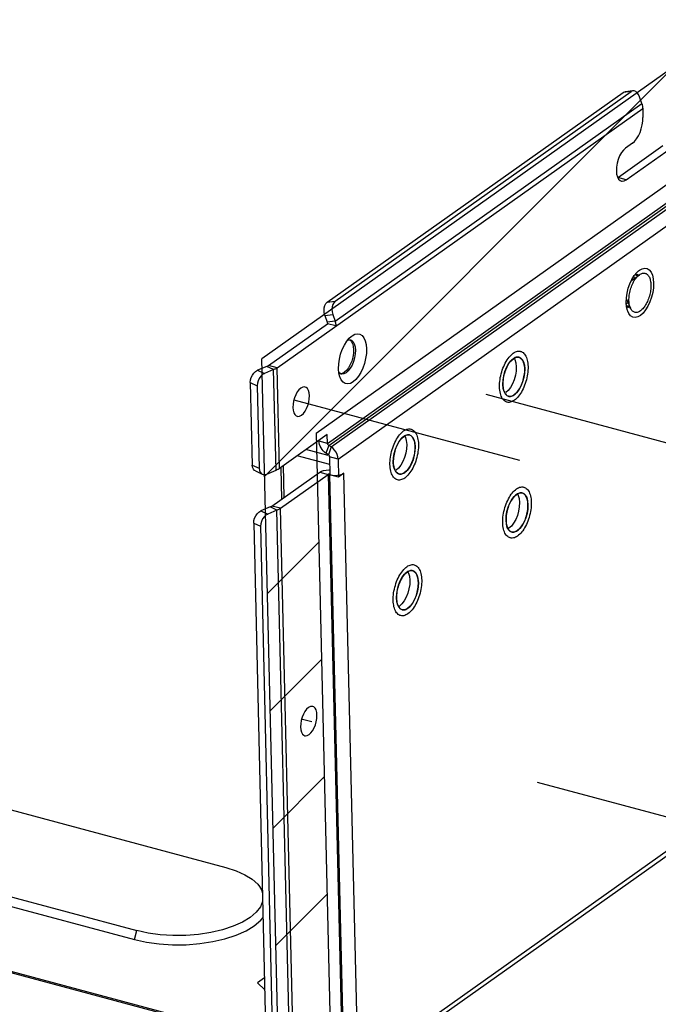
# Model space of a CAD drawing. Header units: millimetres. Extents: x 6 to 414, y 7 to 290.
# Tile 36 of 256: x 142.15 to 148.47, y 91.69 to 101.43. Entities that reach past the tile are written whole.
import ezdxf

# ---------------------------------------------------------------- set-up
doc = ezdxf.new("R2010")
doc.units = ezdxf.units.MM
doc.header["$LTSCALE"] = 23.1
doc.linetypes.add('DASHED', pattern=[0.2, 0.1, -0.1])
doc.layers.get('0').update_dxf_attribs({"linetype": 'CONTINUOUS'})
doc.layers.add('00_COMPONENTS', color=7, linetype='CONTINUOUS')

msp = doc.modelspace()

# ---------------------------------------------------------------- linework, layer by layer
at = {"color": 4, "linetype": 'Continuous'}
for p, q in [((176.649, 120.8386), (144.5498, 98.0722)), ((145.0861, 97.3378), (176.675, 119.7422)), ((144.7228, 90.7697), (144.5498, 98.0722)), ((145.0861, 97.3378), (145.2331, 91.1316))]:
    msp.add_line(p, q, dxfattribs=at)
at = {"color": 2, "linetype": 'Continuous'}
for p, q in [((144.5773, 96.9118), (148.6356, 100.9701)), ((144.6048, 95.7513), (145.1116, 96.2582)), ((144.6323, 94.5909), (145.1391, 95.0978)), ((144.6598, 93.4304), (145.1666, 93.9373)), ((144.6872, 92.27), (145.1941, 92.7769))]:
    msp.add_line(p, q, dxfattribs=at)
at = {"color": 7, "linetype": 'Continuous'}
for p, q in [((148.2048, 98.8482), (148.2852, 98.905)), ((148.2274, 98.8874), (148.2337, 98.8736)), ((148.2337, 98.8736), (148.2347, 98.8693)), ((148.2088, 98.851), (148.2064, 98.8516)), ((148.1569, 98.6578), (148.1548, 98.6584)), ((148.155, 98.6621), (148.196, 98.5728)), ((147.0636, 98.0878), (147.0548, 98.0845)), ((146.9784, 98.0031), (146.9714, 97.9894)), ((147.0191, 98.0591), (147.0105, 98.0499)), ((147.0548, 98.0845), (147.0458, 98.08)), ((146.9122, 97.7173), (146.9083, 97.7312)), ((146.9438, 97.7531), (146.948, 97.7426)), ((145.9707, 97.3157), (145.9618, 97.3112)), ((145.9796, 97.3189), (145.9707, 97.3157)), ((145.8944, 97.2343), (145.8873, 97.2205)), ((145.9351, 97.2903), (145.9264, 97.281)), ((145.8282, 96.9484), (145.8243, 96.9624)), ((145.8597, 96.9842), (145.864, 96.9737)), ((147.0866, 96.7417), (147.0776, 96.7372)), ((147.0954, 96.7449), (147.0866, 96.7417)), ((147.0103, 96.6603), (147.0032, 96.6465)), ((147.0509, 96.7163), (147.0423, 96.7071)), ((146.944, 96.3745), (146.9401, 96.3884)), ((146.9756, 96.4103), (146.9798, 96.3998)), ((145.9669, 95.9475), (145.9582, 95.9382)), ((146.0025, 95.9729), (145.9936, 95.9684)), ((146.0114, 95.9761), (146.0025, 95.9729)), ((145.9262, 95.8914), (145.9191, 95.8777)), ((145.86, 95.6056), (145.8561, 95.6195)), ((145.8915, 95.6414), (145.8958, 95.6309)), ((144.5745, 91.948), (144.5044, 91.8983)), ((144.5044, 91.8983), (144.5773, 91.8307))]:
    msp.add_line(p, q, dxfattribs=at)
at = {"color": 3, "linetype": 'Continuous'}
for p, q in [((148.2642, 98.8932), (148.2657, 98.8912)), ((148.1752, 98.5925), (148.1639, 98.5939)), ((148.1859, 98.5948), (148.1752, 98.5925)), ((145.2204, 97.0259), (144.897, 97.1127)), ((145.2047, 97.1152), (144.9841, 97.1744)), ((144.7709, 96.7033), (144.7635, 97.018)), ((144.7372, 96.9896), (144.7444, 96.6845))]:
    msp.add_line(p, q, dxfattribs=at)
at = {"color": 4, "linetype": 'DASHED'}
for p, q in [((153.4607, 95.9226), (145.3674, 98.0943)), ((144.8667, 97.6683), (153.8936, 95.2461)), ((153.9685, 92.086), (144.9391, 94.5089))]:
    msp.add_line(p, q, dxfattribs=at)
at = {"color": 7, "linetype": 'Continuous'}
for points in [[(148.2151, 98.8108), (148.2209, 98.8231), (148.2271, 98.8349), (148.2336, 98.8461), (148.2404, 98.8568), (148.2474, 98.8667)], [(148.2474, 98.8667), (148.2547, 98.876), (148.2621, 98.8845), (148.2696, 98.8921), (148.2773, 98.899), (148.2852, 98.905)], [(148.2852, 98.905), (148.2928, 98.9099), (148.3005, 98.914), (148.3082, 98.9171), (148.3157, 98.9193), (148.3232, 98.9205), (148.3304, 98.9207), (148.3375, 98.9198), (148.3443, 98.918), (148.3508, 98.9153), (148.357, 98.9115), (148.3629, 98.9068), (148.3684, 98.9012)], [(148.3684, 98.9012), (148.3735, 98.8947), (148.3782, 98.8873), (148.3824, 98.8791)], [(148.3824, 98.8791), (148.3861, 98.8702), (148.3893, 98.8605), (148.3921, 98.8501), (148.3943, 98.839), (148.396, 98.8274), (148.3971, 98.8153), (148.3977, 98.8027)], [(148.1809, 98.649), (148.1808, 98.662), (148.1814, 98.6752), (148.1824, 98.6888), (148.1841, 98.7025), (148.1862, 98.7164), (148.1889, 98.7303), (148.1921, 98.7442), (148.1958, 98.758), (148.1999, 98.7716), (148.2046, 98.785), (148.2096, 98.7981), (148.2151, 98.8108)], [(148.3977, 98.8027), (148.3977, 98.7897), (148.3972, 98.7765), (148.3961, 98.7629), (148.3945, 98.7492), (148.3923, 98.7353), (148.3896, 98.7214), (148.3864, 98.7075), (148.3828, 98.6937), (148.3786, 98.6801), (148.374, 98.6667), (148.3689, 98.6536), (148.3635, 98.6409), (148.3576, 98.6286), (148.3514, 98.6168), (148.3449, 98.6056), (148.3382, 98.5949), (148.3311, 98.585), (148.3239, 98.5757), (148.3165, 98.5672), (148.3089, 98.5596), (148.3012, 98.5528), (148.2935, 98.5468), (148.2858, 98.5418), (148.278, 98.5377), (148.2704, 98.5346), (148.2628, 98.5324), (148.2554, 98.5312), (148.2481, 98.5311), (148.241, 98.5319), (148.2342, 98.5337), (148.2277, 98.5365), (148.2215, 98.5402), (148.2156, 98.5449), (148.2101, 98.5505), (148.205, 98.557), (148.2004, 98.5644), (148.196, 98.5728)], [(148.1701, 98.6291), (148.1582, 98.6187), (148.1549, 98.6169)], [(148.196, 98.5728), (148.1924, 98.5815), (148.1892, 98.5912), (148.1864, 98.6016), (148.1842, 98.6127), (148.1826, 98.6243), (148.1814, 98.6364), (148.1809, 98.649)], [(146.9573, 98.0311), (146.9659, 98.0467), (146.975, 98.0614), (146.9846, 98.0753), (146.9944, 98.0882), (147.0045, 98.1)], [(147.0045, 98.1), (147.0148, 98.1106), (147.0253, 98.12), (147.0358, 98.1281)], [(147.0358, 98.1281), (147.0464, 98.135), (147.0569, 98.1404), (147.0674, 98.1445), (147.0776, 98.1473), (147.0877, 98.1486), (147.0976, 98.1485), (147.107, 98.1469), (147.1087, 98.1465)], [(147.0932, 98.0885), (147.0891, 98.0895), (147.0808, 98.0902), (147.0723, 98.0897), (147.0636, 98.0878)], [(147.1476, 98.0006), (147.1454, 98.0138), (147.1425, 98.0262), (147.1389, 98.0377), (147.1347, 98.0482), (147.1298, 98.0576), (147.1244, 98.0659), (147.1183, 98.0731), (147.1116, 98.0792), (147.1045, 98.0839), (147.097, 98.0874), (147.0932, 98.0885)], [(147.1087, 98.1465), (147.1162, 98.144), (147.1249, 98.1397), (147.1332, 98.134), (147.1409, 98.127), (147.1481, 98.1186), (147.1547, 98.1091), (147.1606, 98.0983), (147.1659, 98.0864), (147.1705, 98.0735), (147.1744, 98.0596), (147.1775, 98.0447), (147.1799, 98.029), (147.1815, 98.0126)], [(146.9119, 97.9061), (146.9165, 97.925), (146.9217, 97.9437), (146.9276, 97.9621), (146.9342, 97.9801), (146.9413, 97.9977), (146.949, 98.0148), (146.9573, 98.0311)], [(146.9714, 97.9894), (146.9648, 97.975), (146.9587, 97.96), (146.9532, 97.9446), (146.9483, 97.929), (146.944, 97.9131)], [(147.0105, 98.0499), (147.002, 98.0396), (146.9938, 98.0283), (146.9859, 98.0161), (146.9784, 98.0031)], [(147.0458, 98.08), (147.0369, 98.0743), (147.028, 98.0673), (147.0191, 98.0591)], [(147.1815, 98.0126), (147.1823, 97.9955), (147.1823, 97.9778), (147.1815, 97.9597), (147.18, 97.9412), (147.1777, 97.9225), (147.1746, 97.9036), (147.1708, 97.8847), (147.1662, 97.8658), (147.161, 97.8471), (147.1551, 97.8287), (147.1485, 97.8106), (147.1414, 97.793), (147.1337, 97.776), (147.1254, 97.7597), (147.1168, 97.7441), (147.1076, 97.7293), (147.0981, 97.7155), (147.0883, 97.7026), (147.0782, 97.6908), (147.0679, 97.6802), (147.0574, 97.6708), (147.0469, 97.6626)], [(147.1497, 97.9723), (147.149, 97.9868), (147.1476, 98.0006)], [(146.9004, 97.813), (146.9012, 97.8311), (146.9027, 97.8496), (146.905, 97.8683), (146.9081, 97.8872), (146.9119, 97.9061)], [(146.944, 97.9131), (146.9404, 97.8971), (146.9375, 97.881), (146.9352, 97.865), (146.9337, 97.8492), (146.933, 97.8337), (146.9329, 97.8185)], [(147.0636, 97.7316), (147.0722, 97.7409), (147.0807, 97.7512), (147.0889, 97.7625), (147.0967, 97.7746), (147.1042, 97.7877), (147.1113, 97.8014), (147.1179, 97.8158), (147.124, 97.8308), (147.1295, 97.8462), (147.1344, 97.8618), (147.1387, 97.8776), (147.1423, 97.8937), (147.1452, 97.9098), (147.1474, 97.9258), (147.149, 97.9416), (147.1497, 97.9571), (147.1497, 97.9723)], [(146.9012, 97.7782), (146.9004, 97.7953), (146.9004, 97.813)], [(146.9329, 97.8185), (146.9337, 97.804), (146.9351, 97.7901)], [(146.9083, 97.7312), (146.9052, 97.7461), (146.9028, 97.7618), (146.9012, 97.7782)], [(146.974, 97.6443), (146.9665, 97.6468), (146.9578, 97.6511), (146.9495, 97.6568), (146.9418, 97.6638), (146.9346, 97.6721), (146.928, 97.6817), (146.9221, 97.6924), (146.9168, 97.7043), (146.9122, 97.7173)], [(146.9351, 97.7901), (146.9373, 97.777), (146.9402, 97.7646), (146.9438, 97.7531)], [(146.948, 97.7426), (146.9529, 97.7332), (146.9583, 97.7249), (146.9644, 97.7176), (146.971, 97.7116)], [(146.971, 97.7116), (146.9782, 97.7068), (146.9857, 97.7034), (146.9895, 97.7022)], [(146.9895, 97.7022), (146.9936, 97.7013), (147.0019, 97.7005), (147.0104, 97.7011), (147.0191, 97.703), (147.0279, 97.7062), (147.0369, 97.7107), (147.0458, 97.7165), (147.0547, 97.7235), (147.0636, 97.7316)], [(147.0469, 97.6626), (147.0363, 97.6558), (147.0258, 97.6503), (147.0153, 97.6462), (147.005, 97.6435), (146.995, 97.6422), (146.9851, 97.6423), (146.9756, 97.6438), (146.974, 97.6443)], [(145.8732, 97.2623), (145.8819, 97.2778), (145.891, 97.2926), (145.9005, 97.3064), (145.9104, 97.3193), (145.9205, 97.3311)], [(145.9205, 97.3311), (145.9308, 97.3417), (145.9412, 97.3511), (145.9518, 97.3593)], [(145.9618, 97.3112), (145.9528, 97.3054), (145.9439, 97.2984), (145.9351, 97.2903)], [(145.9518, 97.3593), (145.9624, 97.3661), (145.9729, 97.3716), (145.9833, 97.3757), (145.9936, 97.3784), (146.0037, 97.3797), (146.0135, 97.3796), (146.023, 97.3781), (146.0247, 97.3776)], [(146.0091, 97.3197), (146.005, 97.3206), (145.9968, 97.3214), (145.9883, 97.3208), (145.9796, 97.3189)], [(146.0635, 97.2318), (146.0614, 97.245), (146.0585, 97.2573), (146.0549, 97.2688), (146.0506, 97.2793), (146.0458, 97.2887), (146.0403, 97.2971), (146.0342, 97.3043), (146.0276, 97.3103), (146.0205, 97.3151), (146.0129, 97.3185), (146.0091, 97.3197)], [(146.0247, 97.3776), (146.0321, 97.3752), (146.0408, 97.3708), (146.0491, 97.3651), (146.0569, 97.3581), (146.0641, 97.3498), (146.0706, 97.3402), (146.0766, 97.3295), (146.0819, 97.3176), (146.0865, 97.3047), (146.0903, 97.2907), (146.0935, 97.2759), (146.0958, 97.2602), (146.0974, 97.2437)], [(145.8279, 97.1373), (145.8324, 97.1561), (145.8377, 97.1748), (145.8436, 97.1932), (145.8501, 97.2113), (145.8573, 97.2289), (145.865, 97.2459), (145.8732, 97.2623)], [(145.8873, 97.2205), (145.8807, 97.2061), (145.8746, 97.1911), (145.8691, 97.1757), (145.8642, 97.1601), (145.86, 97.1443)], [(145.9264, 97.281), (145.918, 97.2707), (145.9098, 97.2595), (145.9019, 97.2473), (145.8944, 97.2343)], [(146.0974, 97.2437), (146.0982, 97.2266), (146.0983, 97.2089), (146.0975, 97.1908), (146.0959, 97.1723), (146.0936, 97.1536), (146.0905, 97.1347), (146.0867, 97.1158), (146.0822, 97.097), (146.0769, 97.0783), (146.071, 97.0598), (146.0645, 97.0418), (146.0573, 97.0242), (146.0496, 97.0072), (146.0414, 96.9908), (146.0327, 96.9752), (146.0236, 96.9605), (146.0141, 96.9466), (146.0042, 96.9337), (145.9941, 96.922), (145.9838, 96.9113), (145.9734, 96.9019), (145.9628, 96.8938)], [(146.0657, 97.2034), (146.065, 97.218), (146.0635, 97.2318)], [(145.8164, 97.0441), (145.8171, 97.0622), (145.8187, 97.0807), (145.821, 97.0995), (145.8241, 97.1183), (145.8279, 97.1373)], [(145.86, 97.1443), (145.8564, 97.1283), (145.8534, 97.1122), (145.8512, 97.0961), (145.8497, 97.0803), (145.8489, 97.0648), (145.8489, 97.0496)], [(145.9795, 96.9628), (145.9882, 96.972), (145.9967, 96.9823), (146.0048, 96.9936), (146.0127, 97.0058), (146.0202, 97.0188), (146.0273, 97.0326), (146.0339, 97.047), (146.04, 97.062), (146.0455, 97.0774), (146.0504, 97.093), (146.0546, 97.1088), (146.0582, 97.1248), (146.0612, 97.1409), (146.0634, 97.1569), (146.0649, 97.1728), (146.0657, 97.1882), (146.0657, 97.2034)], [(145.8172, 97.0094), (145.8164, 97.0265), (145.8164, 97.0441)], [(145.8489, 97.0496), (145.8496, 97.0351), (145.8511, 97.0213)], [(145.8511, 97.0213), (145.8533, 97.0081), (145.8561, 96.9957), (145.8597, 96.9842)], [(145.8243, 96.9624), (145.8212, 96.9772), (145.8188, 96.9929), (145.8172, 97.0094)], [(145.8899, 96.8754), (145.8825, 96.8779), (145.8738, 96.8822), (145.8655, 96.8879), (145.8578, 96.895), (145.8506, 96.9033), (145.844, 96.9128), (145.838, 96.9236), (145.8327, 96.9355), (145.8282, 96.9484)], [(145.864, 96.9737), (145.8688, 96.9643), (145.8743, 96.956), (145.8804, 96.9488), (145.887, 96.9427)], [(145.887, 96.9427), (145.8941, 96.938), (145.9017, 96.9346), (145.9055, 96.9334)], [(145.9055, 96.9334), (145.9096, 96.9325), (145.9178, 96.9317), (145.9263, 96.9323), (145.935, 96.9342), (145.9439, 96.9374), (145.9528, 96.9419), (145.9618, 96.9477), (145.9707, 96.9546), (145.9795, 96.9628)], [(145.9628, 96.8938), (145.9522, 96.8869), (145.9417, 96.8815), (145.9313, 96.8774), (145.921, 96.8747), (145.9109, 96.8734), (145.9011, 96.8735), (145.8916, 96.875), (145.8899, 96.8754)], [(146.9891, 96.6883), (146.9977, 96.7039), (147.0069, 96.7186), (147.0164, 96.7325), (147.0262, 96.7454), (147.0363, 96.7571)], [(147.0363, 96.7571), (147.0466, 96.7678), (147.0571, 96.7772), (147.0676, 96.7853)], [(147.0776, 96.7372), (147.0687, 96.7314), (147.0598, 96.7245), (147.0509, 96.7163)], [(147.0676, 96.7853), (147.0782, 96.7922), (147.0887, 96.7976), (147.0992, 96.8017), (147.1095, 96.8045), (147.1195, 96.8058), (147.1294, 96.8056), (147.1389, 96.8041), (147.1405, 96.8037)], [(147.125, 96.7457), (147.1209, 96.7467), (147.1126, 96.7474), (147.1041, 96.7468), (147.0954, 96.7449)], [(147.1794, 96.6578), (147.1772, 96.671), (147.1743, 96.6834), (147.1707, 96.6949), (147.1665, 96.7054), (147.1616, 96.7148), (147.1562, 96.7231), (147.1501, 96.7303), (147.1435, 96.7364), (147.1363, 96.7411), (147.1288, 96.7445), (147.125, 96.7457)], [(147.1405, 96.8037), (147.148, 96.8012), (147.1567, 96.7969), (147.165, 96.7912), (147.1727, 96.7841), (147.1799, 96.7758), (147.1865, 96.7663), (147.1924, 96.7555), (147.1977, 96.7436), (147.2023, 96.7307), (147.2062, 96.7168), (147.2093, 96.7019), (147.2117, 96.6862), (147.2133, 96.6697)], [(146.9437, 96.5633), (146.9483, 96.5822), (146.9535, 96.6008), (146.9594, 96.6193), (146.966, 96.6373), (146.9731, 96.6549), (146.9808, 96.6719), (146.9891, 96.6883)], [(147.0032, 96.6465), (146.9966, 96.6321), (146.9905, 96.6172), (146.985, 96.6017), (146.9801, 96.5861), (146.9758, 96.5703)], [(147.0423, 96.7071), (147.0338, 96.6968), (147.0256, 96.6855), (147.0178, 96.6733), (147.0103, 96.6603)], [(147.2133, 96.6697), (147.2141, 96.6526), (147.2141, 96.635), (147.2133, 96.6169), (147.2118, 96.5984), (147.2095, 96.5796), (147.2064, 96.5608), (147.2026, 96.5419), (147.198, 96.523), (147.1928, 96.5043), (147.1869, 96.4859), (147.1803, 96.4678), (147.1732, 96.4502), (147.1655, 96.4332), (147.1572, 96.4168), (147.1486, 96.4013), (147.1395, 96.3865), (147.1299, 96.3727), (147.1201, 96.3598), (147.11, 96.348), (147.0997, 96.3374), (147.0892, 96.328), (147.0787, 96.3198)], [(147.0954, 96.3888), (147.104, 96.3981), (147.1125, 96.4084), (147.1207, 96.4196), (147.1286, 96.4318), (147.1361, 96.4448), (147.1431, 96.4586), (147.1497, 96.473), (147.1558, 96.488), (147.1613, 96.5034), (147.1662, 96.519), (147.1705, 96.5348), (147.1741, 96.5509), (147.177, 96.5669), (147.1793, 96.583), (147.1808, 96.5988), (147.1815, 96.6143), (147.1816, 96.6295)], [(147.1816, 96.6295), (147.1808, 96.644), (147.1794, 96.6578)], [(146.9322, 96.4702), (146.933, 96.4883), (146.9345, 96.5068), (146.9368, 96.5255), (146.9399, 96.5444), (146.9437, 96.5633)], [(146.9758, 96.5703), (146.9722, 96.5543), (146.9693, 96.5382), (146.9671, 96.5222), (146.9655, 96.5063), (146.9648, 96.4909), (146.9648, 96.4757)], [(146.933, 96.4354), (146.9322, 96.4525), (146.9322, 96.4702)], [(146.9401, 96.3884), (146.937, 96.4033), (146.9346, 96.419), (146.933, 96.4354)], [(146.9648, 96.4757), (146.9655, 96.4612), (146.9669, 96.4473)], [(146.9669, 96.4473), (146.9691, 96.4341), (146.972, 96.4218), (146.9756, 96.4103)], [(147.0058, 96.3015), (146.9983, 96.304), (146.9896, 96.3083), (146.9813, 96.314), (146.9736, 96.321), (146.9664, 96.3293), (146.9598, 96.3389), (146.9539, 96.3496), (146.9486, 96.3615), (146.944, 96.3745)], [(146.9798, 96.3998), (146.9847, 96.3904), (146.9901, 96.382), (146.9962, 96.3748), (147.0029, 96.3688)], [(147.0029, 96.3688), (147.01, 96.364), (147.0175, 96.3606), (147.0213, 96.3594)], [(147.0213, 96.3594), (147.0254, 96.3585), (147.0337, 96.3577), (147.0422, 96.3583), (147.0509, 96.3602), (147.0597, 96.3634), (147.0687, 96.3679), (147.0776, 96.3737), (147.0865, 96.3807), (147.0954, 96.3888)], [(147.0787, 96.3198), (147.0681, 96.313), (147.0576, 96.3075), (147.0471, 96.3034), (147.0369, 96.3007), (147.0268, 96.2994), (147.0169, 96.2995), (147.0075, 96.301), (147.0058, 96.3015)], [(145.905, 95.9194), (145.9137, 95.935), (145.9228, 95.9498), (145.9323, 95.9636), (145.9422, 95.9765), (145.9523, 95.9883)], [(145.9523, 95.9883), (145.9626, 95.9989), (145.973, 96.0083), (145.9836, 96.0165)], [(145.9936, 95.9684), (145.9846, 95.9626), (145.9757, 95.9556), (145.9669, 95.9475)], [(145.9836, 96.0165), (145.9942, 96.0233), (146.0047, 96.0288), (146.0151, 96.0329), (146.0254, 96.0356), (146.0355, 96.0369), (146.0453, 96.0368), (146.0548, 96.0353), (146.0565, 96.0348)], [(146.041, 95.9769), (146.0368, 95.9778), (146.0286, 95.9786), (146.0201, 95.978), (146.0114, 95.9761)], [(146.0954, 95.889), (146.0932, 95.9022), (146.0903, 95.9145), (146.0867, 95.926), (146.0825, 95.9365), (146.0776, 95.9459), (146.0721, 95.9543), (146.066, 95.9615), (146.0594, 95.9675), (146.0523, 95.9723), (146.0448, 95.9757), (146.041, 95.9769)], [(146.0565, 96.0348), (146.0639, 96.0323), (146.0727, 96.028), (146.0809, 96.0223), (146.0887, 96.0153), (146.0959, 96.007), (146.1025, 95.9974), (146.1084, 95.9867), (146.1137, 95.9748), (146.1183, 95.9618), (146.1221, 95.9479), (146.1253, 95.933), (146.1276, 95.9173), (146.1292, 95.9009)], [(145.8597, 95.7944), (145.8643, 95.8133), (145.8695, 95.832), (145.8754, 95.8504), (145.882, 95.8685), (145.8891, 95.8861), (145.8968, 95.9031), (145.905, 95.9194)], [(145.9191, 95.8777), (145.9125, 95.8633), (145.9064, 95.8483), (145.9009, 95.8329), (145.896, 95.8173), (145.8918, 95.8015)], [(145.9582, 95.9382), (145.9498, 95.9279), (145.9416, 95.9166), (145.9337, 95.9045), (145.9262, 95.8914)], [(146.1292, 95.9009), (146.13, 95.8838), (146.1301, 95.8661), (146.1293, 95.848), (146.1278, 95.8295), (146.1254, 95.8108), (146.1223, 95.7919), (146.1185, 95.773), (146.114, 95.7541), (146.1087, 95.7354), (146.1028, 95.717), (146.0963, 95.699), (146.0891, 95.6814), (146.0814, 95.6644), (146.0732, 95.648), (146.0645, 95.6324), (146.0554, 95.6177), (146.0459, 95.6038), (146.0361, 95.5909), (146.0259, 95.5792), (146.0156, 95.5685), (146.0052, 95.5591), (145.9946, 95.551)], [(146.0113, 95.62), (146.02, 95.6292), (146.0285, 95.6395), (146.0367, 95.6508), (146.0445, 95.663), (146.052, 95.676), (146.0591, 95.6897), (146.0657, 95.7041), (146.0718, 95.7191), (146.0773, 95.7345), (146.0822, 95.7501), (146.0864, 95.766), (146.09, 95.782), (146.093, 95.7981), (146.0952, 95.8141), (146.0967, 95.83), (146.0975, 95.8454), (146.0975, 95.8606)], [(146.0975, 95.8606), (146.0968, 95.8751), (146.0954, 95.889)], [(145.8482, 95.7013), (145.8489, 95.7194), (145.8505, 95.7379), (145.8528, 95.7566), (145.8559, 95.7755), (145.8597, 95.7944)], [(145.8918, 95.8015), (145.8882, 95.7854), (145.8852, 95.7694), (145.883, 95.7533), (145.8815, 95.7375), (145.8807, 95.722), (145.8807, 95.7068)], [(145.849, 95.6665), (145.8482, 95.6836), (145.8482, 95.7013)], [(145.8561, 95.6195), (145.853, 95.6344), (145.8506, 95.6501), (145.849, 95.6665)], [(145.8807, 95.7068), (145.8814, 95.6923), (145.8829, 95.6785)], [(145.8829, 95.6785), (145.8851, 95.6653), (145.888, 95.6529), (145.8915, 95.6414)], [(145.9217, 95.5326), (145.9143, 95.5351), (145.9056, 95.5394), (145.8973, 95.5451), (145.8896, 95.5521), (145.8824, 95.5605), (145.8758, 95.57), (145.8698, 95.5808), (145.8645, 95.5927), (145.86, 95.6056)], [(145.8958, 95.6309), (145.9006, 95.6215), (145.9061, 95.6132), (145.9122, 95.606), (145.9188, 95.5999)], [(145.9188, 95.5999), (145.9259, 95.5952), (145.9335, 95.5917), (145.9373, 95.5906)], [(145.9373, 95.5906), (145.9414, 95.5896), (145.9496, 95.5889), (145.9581, 95.5894), (145.9668, 95.5913), (145.9757, 95.5946), (145.9846, 95.5991), (145.9936, 95.6048), (146.0025, 95.6118), (146.0113, 95.62)], [(145.9946, 95.551), (145.984, 95.5441), (145.9736, 95.5387), (145.9631, 95.5346), (145.9528, 95.5318), (145.9427, 95.5305), (145.9329, 95.5307), (145.9234, 95.5322), (145.9217, 95.5326)]]:
    msp.add_lwpolyline(points, dxfattribs=at)
at = {"color": 3, "linetype": 'Continuous'}
msp.add_lwpolyline([(148.2467, 98.9029), (148.2506, 98.9016), (148.2642, 98.8932)], dxfattribs=at)
at = {"layer": '00_COMPONENTS', "color": 3, "linetype": 'Continuous'}
for p, q in [((145.1987, 97.2356), (176.6792, 119.5632)), ((145.2102, 97.2158), (176.6907, 119.5434)), ((145.2338, 97.2005), (176.7143, 119.528)), ((145.3025, 97.0817), (176.7885, 119.4131)), ((145.4465, 91.0024), (176.9867, 113.3722)), ((145.4152, 90.9316), (176.8902, 113.2552)), ((145.2742, 98.6416), (148.2012, 100.7176)), ((148.308, 100.5986), (148.2861, 100.6642)), ((144.6995, 97.9851), (148.3167, 100.5506)), ((145.2727, 98.4458), (148.308, 100.5986)), ((148.3167, 100.5506), (148.3188, 100.4611)), ((148.2147, 100.2051), (148.1469, 100.1571)), ((148.1543, 99.8438), (148.6015, 100.1609)), ((148.1327, 99.8327), (148.1543, 99.8438)), ((148.0945, 99.8361), (148.1054, 99.8314)), ((148.3362, 98.9694), (148.3601, 98.9652)), ((148.3601, 98.9652), (148.3813, 98.9521)), ((148.2097, 98.8585), (148.2325, 98.8959)), ((148.2325, 98.8959), (148.2577, 98.9265)), ((148.2577, 98.9265), (148.2752, 98.9429)), ((148.1621, 98.7228), (148.1737, 98.7703)), ((148.1737, 98.7703), (148.1897, 98.8162)), ((148.1897, 98.8162), (148.2097, 98.8585)), ((148.1538, 98.6297), (148.1555, 98.6762)), ((148.1555, 98.6762), (148.1621, 98.7228)), ((148.1576, 98.5873), (148.1538, 98.6297)), ((145.2427, 98.5624), (145.2446, 98.5373)), ((145.2446, 98.5373), (145.2508, 98.5114)), ((145.2508, 98.5114), (145.2727, 98.4458)), ((145.414, 98.2779), (145.4318, 98.2946)), ((145.494, 98.3216), (145.5184, 98.3173)), ((145.5184, 98.3173), (145.54, 98.304)), ((145.3883, 98.2466), (145.414, 98.2779)), ((147.0845, 98.0899), (147.0933, 98.0884)), ((145.308, 97.9752), (145.3097, 98.0225)), ((147.1458, 98.0109), (147.1497, 97.9723)), ((144.6657, 97.9667), (144.574, 97.928)), ((144.6893, 96.9709), (144.6657, 97.9667)), ((144.723, 96.9893), (144.6995, 97.9851)), ((145.3119, 97.9318), (145.308, 97.9752)), ((147.1497, 97.9723), (147.1478, 97.9294)), ((144.5043, 97.8322), (144.5021, 97.8072)), ((144.5021, 97.8072), (144.5214, 96.9905)), ((146.9329, 97.8185), (146.9349, 97.8614)), ((146.9369, 97.7798), (146.9329, 97.8185)), ((145.1966, 97.3252), (144.723, 96.9893)), ((145.1987, 97.2356), (145.1966, 97.3252)), ((146.0005, 97.321), (146.0092, 97.3195)), ((145.2338, 97.2005), (145.2102, 97.2158)), ((146.0618, 97.2421), (146.0657, 97.2034)), ((145.2528, 97.1856), (145.2338, 97.2005)), ((146.0657, 97.2034), (146.0637, 97.1606)), ((145.3025, 97.0817), (145.3068, 96.9027)), ((145.8489, 97.0496), (145.8509, 97.0925)), ((145.8528, 97.011), (145.8489, 97.0496)), ((144.5324, 96.9499), (144.5447, 96.9365)), ((144.5447, 96.9365), (144.5529, 96.9314)), ((144.5529, 96.9314), (144.5603, 96.9286)), ((144.5603, 96.9286), (144.5778, 96.9273)), ((144.5778, 96.9273), (144.5976, 96.9322)), ((144.5976, 96.9322), (144.6893, 96.9709)), ((144.7324, 96.5939), (145.206, 96.9297)), ((145.2228, 96.9252), (145.206, 96.9297)), ((145.206, 96.9297), (145.3415, 91.2085)), ((145.3583, 91.204), (145.2228, 96.9252)), ((145.361, 96.9411), (145.3068, 96.9027)), ((145.3226, 96.9249), (145.3433, 96.9317)), ((145.3433, 96.9317), (145.361, 96.9411)), ((145.4965, 91.2199), (145.361, 96.9411)), ((147.1163, 96.7471), (147.1251, 96.7456)), ((147.1776, 96.6681), (147.1816, 96.6295)), ((147.1816, 96.6295), (147.1796, 96.5866)), ((144.6986, 96.5755), (144.607, 96.5368)), ((144.8342, 90.8543), (144.6986, 96.5755)), ((144.8679, 90.8726), (144.7324, 96.5939)), ((144.5373, 96.4411), (144.535, 96.416)), ((146.9648, 96.4757), (146.9667, 96.5185)), ((146.9687, 96.437), (146.9648, 96.4757)), ((144.535, 96.416), (144.6663, 90.8738)), ((146.0323, 95.9782), (146.041, 95.9767)), ((146.0936, 95.8993), (146.0975, 95.8606)), ((146.0975, 95.8606), (146.0955, 95.8177)), ((145.8807, 95.7068), (145.8827, 95.7497)), ((145.8846, 95.6682), (145.8807, 95.7068))]:
    msp.add_line(p, q, dxfattribs=at)
at = {"layer": '00_COMPONENTS', "color": 7, "linetype": 'Continuous'}
for p, q in [((113.1078, 101.3822), (144.1914, 93.0413)), ((112.2281, 100.7582), (143.3117, 92.4173)), ((148.2012, 100.7176), (148.1229, 100.7081)), ((148.2199, 100.725), (148.1417, 100.7156)), ((112.2047, 100.6688), (143.2884, 92.3279)), ((145.196, 98.6322), (148.1229, 100.7081)), ((148.0772, 99.8712), (148.5175, 100.1835)), ((148.1543, 99.8438), (148.0703, 99.8663)), ((148.2418, 98.9072), (148.2588, 98.9094)), ((148.2588, 98.9094), (148.2661, 98.9081)), ((148.275, 98.8942), (148.2599, 98.9081)), ((148.2661, 98.9081), (148.2767, 98.9036)), ((148.2767, 98.9036), (148.2807, 98.9)), ((145.1827, 98.6185), (145.196, 98.6322)), ((145.196, 98.6322), (145.2742, 98.6416)), ((148.1697, 98.5832), (148.1883, 98.5855)), ((148.1853, 98.5784), (148.178, 98.5797)), ((148.193, 98.5794), (148.1853, 98.5784)), ((145.1726, 98.5019), (145.2508, 98.5114)), ((145.1726, 98.5019), (145.1945, 98.4363)), ((144.6154, 98.0076), (145.1974, 98.4203)), ((145.2727, 98.4458), (145.1945, 98.4363)), ((145.2814, 98.3978), (145.1974, 98.4203)), ((145.3986, 98.2592), (145.4168, 98.2616)), ((145.4168, 98.2616), (145.4243, 98.2602)), ((145.4536, 98.1968), (145.457, 98.163)), ((145.4706, 98.1917), (145.4738, 98.1585)), ((145.4492, 98.0884), (145.4386, 98.0507)), ((145.4553, 98.1255), (145.4492, 98.0884)), ((145.457, 98.163), (145.4553, 98.1255)), ((145.4723, 98.122), (145.466, 98.0839)), ((145.4738, 98.1585), (145.4723, 98.122)), ((144.5986, 97.9984), (144.5069, 97.9597)), ((144.6657, 97.9667), (144.5986, 97.9984)), ((144.6995, 97.9851), (144.6154, 98.0076)), ((147.0454, 98.0787), (147.0532, 98.0649)), ((147.0532, 98.0649), (147.0618, 98.0335)), ((147.0618, 98.0335), (147.0657, 97.9948)), ((144.4872, 97.948), (144.5069, 97.9597)), ((144.5069, 97.9597), (144.574, 97.928)), ((144.4349, 97.8389), (144.5021, 97.8072)), ((144.4349, 97.8389), (144.4543, 97.0222)), ((145.9614, 97.3098), (145.9691, 97.296)), ((145.1987, 97.2356), (145.1147, 97.2582)), ((145.1163, 97.2413), (145.1147, 97.2582)), ((145.1201, 97.2246), (145.1163, 97.2413)), ((145.1262, 97.2079), (145.1201, 97.2246)), ((145.2102, 97.2158), (145.1834, 97.1394)), ((145.9691, 97.296), (145.9778, 97.2646)), ((145.9778, 97.2646), (145.9817, 97.226)), ((145.1344, 97.1917), (145.1262, 97.2079)), ((145.1445, 97.1764), (145.1344, 97.1917)), ((145.1562, 97.1624), (145.1445, 97.1764)), ((145.1691, 97.1501), (145.1562, 97.1624)), ((145.1834, 97.1394), (145.1691, 97.1501)), ((145.2071, 97.1241), (145.1834, 97.1394)), ((145.2338, 97.2005), (145.2071, 97.1241)), ((144.4543, 97.0222), (144.5214, 96.9905)), ((144.4577, 96.9995), (144.4543, 97.0222)), ((145.3025, 97.0817), (145.2185, 97.1043)), ((145.2185, 97.1043), (145.2228, 96.9252)), ((144.4858, 96.9631), (144.4776, 96.9682)), ((144.4857, 96.9631), (144.5528, 96.9313)), ((144.6484, 96.6164), (145.1219, 96.9523)), ((145.1219, 96.9523), (145.206, 96.9297)), ((145.215, 96.9362), (145.206, 96.9297)), ((145.3068, 96.9027), (145.2228, 96.9252)), ((147.0773, 96.7358), (147.085, 96.7221)), ((147.085, 96.7221), (147.0936, 96.6907)), ((147.0936, 96.6907), (147.0975, 96.652)), ((144.5202, 96.5568), (144.5399, 96.5685)), ((144.6315, 96.6072), (144.5399, 96.5685)), ((144.5399, 96.5685), (144.607, 96.5368)), ((144.6986, 96.5755), (144.6315, 96.6072)), ((144.7324, 96.5939), (144.6484, 96.6164)), ((144.4679, 96.4477), (144.535, 96.416)), ((144.4679, 96.4477), (144.5992, 90.9055)), ((145.9932, 95.967), (146.0009, 95.9532)), ((146.0009, 95.9532), (146.0096, 95.9218)), ((146.0096, 95.9218), (146.0135, 95.8831)), ((143.971, 91.5019), (135.4951, 93.7763)), ((143.9181, 91.5015), (135.5181, 93.7555)), ((144.5566, 92.7031), (144.536, 92.6519)), ((143.2884, 92.3279), (143.3117, 92.4173))]:
    msp.add_line(p, q, dxfattribs=at)
for points in [[(148.1229, 100.7081), (148.1386, 100.7149), (148.1422, 100.7155)], [(145.1726, 98.5019), (145.1664, 98.5279), (145.1644, 98.553), (145.1668, 98.5781)], [(145.1668, 98.5781), (145.173, 98.6007), (145.1827, 98.6185)], [(148.178, 98.5797), (148.1674, 98.5842), (148.157, 98.5936)], [(145.1945, 98.4363), (145.1953, 98.4337), (145.196, 98.431), (145.1966, 98.4283), (145.197, 98.4256), (145.1973, 98.423), (145.1974, 98.4203)], [(145.4154, 98.2614), (145.4184, 98.2602), (145.4339, 98.2459), (145.446, 98.2243), (145.4536, 98.1968)], [(145.4243, 98.2602), (145.4352, 98.2557), (145.4508, 98.2415), (145.4628, 98.2198), (145.4706, 98.1917)], [(144.5986, 97.9984), (144.6017, 97.9998), (144.6048, 98.0013), (144.6077, 98.0028), (144.6104, 98.0043), (144.613, 98.0059), (144.6154, 98.0076)], [(145.441, 98.0107), (145.4235, 97.9793), (145.4037, 97.9535), (145.3827, 97.9346), (145.3615, 97.9235), (145.3411, 97.9209), (145.3336, 97.9222)], [(145.4386, 98.0507), (145.4242, 98.0152), (145.4066, 97.9839)], [(145.466, 98.0839), (145.4554, 98.0462), (145.441, 98.0107)], [(147.0657, 97.9948), (147.0638, 97.952), (147.0568, 97.9095), (147.0447, 97.8665)], [(144.4438, 97.8878), (144.4552, 97.9113), (144.4702, 97.9321), (144.4872, 97.948)], [(145.3336, 97.9222), (145.3227, 97.9268), (145.3114, 97.9371)], [(145.4066, 97.9839), (145.3869, 97.958), (145.3659, 97.9392), (145.3447, 97.928), (145.3244, 97.9256)], [(144.4349, 97.8389), (144.4372, 97.864), (144.4438, 97.8878)], [(147.0447, 97.8665), (147.0282, 97.8259), (147.0081, 97.7901)], [(147.0081, 97.7901), (146.9856, 97.7605), (146.9616, 97.7391)], [(145.9817, 97.226), (145.9797, 97.1831), (145.9728, 97.1407), (145.9606, 97.0976)], [(145.2185, 97.1043), (145.2181, 97.1081), (145.217, 97.1117), (145.2152, 97.1154), (145.2129, 97.1187), (145.2102, 97.1216), (145.2071, 97.1241)], [(145.9241, 97.0212), (145.9016, 96.9916), (145.8775, 96.9702)], [(145.9606, 97.0976), (145.9442, 97.057), (145.9241, 97.0212)], [(144.4776, 96.9682), (144.4653, 96.9816), (144.4577, 96.9995)], [(145.1219, 96.9523), (145.1396, 96.9617), (145.1603, 96.9685), (145.1849, 96.9728), (145.2109, 96.9743), (145.2216, 96.9736)], [(147.0975, 96.652), (147.0956, 96.6091), (147.0887, 96.5667), (147.0765, 96.5236)], [(144.4768, 96.4967), (144.4882, 96.5201), (144.5031, 96.5409), (144.5202, 96.5568)], [(144.6315, 96.6072), (144.6347, 96.6086), (144.6377, 96.6101), (144.6406, 96.6116), (144.6434, 96.6132), (144.646, 96.6148), (144.6484, 96.6164)], [(144.4679, 96.4477), (144.4701, 96.4728), (144.4768, 96.4967)], [(147.04, 96.4473), (147.0174, 96.4177), (146.9934, 96.3962)], [(147.0765, 96.5236), (147.0601, 96.4831), (147.04, 96.4473)], [(146.0135, 95.8831), (146.0115, 95.8403), (146.0046, 95.7979), (145.9924, 95.7548)], [(145.9924, 95.7548), (145.976, 95.7142), (145.9559, 95.6784)], [(145.9559, 95.6784), (145.9334, 95.6488), (145.9093, 95.6274)], [(144.1914, 93.0413), (144.2937, 93.0083), (144.3805, 92.9695), (144.4527, 92.9243), (144.508, 92.8744), (144.5261, 92.8515)], [(144.5261, 92.8515), (144.5444, 92.8207), (144.5546, 92.7877)], [(144.536, 92.6519), (144.4937, 92.5975), (144.4333, 92.5463), (144.3558, 92.4998), (144.2638, 92.4588), (144.159, 92.4246), (144.0444, 92.3979), (143.9221, 92.3794), (143.7958, 92.3693), (143.6688, 92.3683), (143.5437, 92.3761), (143.4252, 92.3924), (143.3117, 92.4173)], [(143.2884, 92.3279), (143.4084, 92.3016), (143.5338, 92.2843), (143.6662, 92.2762), (143.8007, 92.2773), (143.934, 92.2879), (144.063, 92.3074), (144.1841, 92.3358), (144.2949, 92.3719), (144.3921, 92.4152), (144.4738, 92.4643), (144.5375, 92.5183), (144.5603, 92.5475)]]:
    msp.add_lwpolyline(points, dxfattribs=at)
at = {"layer": '00_COMPONENTS', "color": 3, "linetype": 'Continuous'}
for points in [[(148.2204, 100.7249), (148.2168, 100.7243), (148.2012, 100.7176)], [(148.2861, 100.6642), (148.2758, 100.6872), (148.2635, 100.7049), (148.2484, 100.7177), (148.2324, 100.7245), (148.2204, 100.7249)], [(148.308, 100.5986), (148.3105, 100.5905), (148.3126, 100.5825)], [(148.3126, 100.5825), (148.3142, 100.5744), (148.3155, 100.5664), (148.3163, 100.5585), (148.3167, 100.5506)], [(148.2147, 100.2051), (148.2361, 100.2241), (148.2558, 100.2482), (148.2741, 100.2781), (148.2901, 100.312), (148.3029, 100.3487), (148.3122, 100.3867), (148.3175, 100.4239), (148.3188, 100.4611)], [(148.1469, 100.1571), (148.1254, 100.1375), (148.1062, 100.1124), (148.0887, 100.0809), (148.0742, 100.0455), (148.0637, 100.0078)], [(148.0637, 100.0078), (148.0573, 99.9697), (148.0559, 99.9332), (148.059, 99.9), (148.0669, 99.8719)], [(148.0669, 99.8719), (148.0788, 99.8501), (148.0945, 99.8361)], [(148.1054, 99.8314), (148.1128, 99.8301), (148.1327, 99.8327)], [(148.2752, 98.9429), (148.2839, 98.9496), (148.3105, 98.964), (148.3362, 98.9694)], [(148.3813, 98.9521), (148.3989, 98.93), (148.4124, 98.9003), (148.4209, 98.8644), (148.4248, 98.822)], [(148.4248, 98.822), (148.423, 98.7755), (148.4165, 98.7289), (148.4048, 98.6814), (148.3888, 98.6355)], [(145.2742, 98.6416), (145.261, 98.6279), (145.2513, 98.6101), (145.245, 98.5875), (145.2427, 98.5624)], [(148.1683, 98.5453), (148.1661, 98.5514), (148.1576, 98.5873)], [(148.3888, 98.6355), (148.3689, 98.5932), (148.346, 98.5558), (148.3209, 98.5252)], [(148.3209, 98.5252), (148.2946, 98.5021), (148.2681, 98.4877), (148.2424, 98.4823), (148.2185, 98.4865), (148.1972, 98.4996), (148.1796, 98.5217), (148.1683, 98.5453)], [(145.2727, 98.4458), (145.2752, 98.4377), (145.2773, 98.4297), (145.2789, 98.4216)], [(145.2789, 98.4216), (145.2802, 98.4136), (145.281, 98.4057), (145.2814, 98.3978)], [(145.4318, 98.2946), (145.4408, 98.3015), (145.4678, 98.3161), (145.494, 98.3216)], [(145.54, 98.304), (145.558, 98.2814), (145.5718, 98.2512), (145.5805, 98.2146), (145.5844, 98.1712)], [(145.3097, 98.0225), (145.3164, 98.07), (145.3283, 98.1185), (145.3446, 98.1654), (145.365, 98.2085), (145.3883, 98.2466)], [(145.5844, 98.1712), (145.5826, 98.1239), (145.5759, 98.0764), (145.564, 98.0278), (145.5477, 97.981), (145.5274, 97.9378), (145.504, 97.8997), (145.4784, 97.8685)], [(147.0371, 98.0743), (147.0613, 98.087), (147.0845, 98.0899)], [(147.0933, 98.0884), (147.1056, 98.0833), (147.1234, 98.067)], [(146.954, 97.9469), (146.9704, 97.9874), (146.9905, 98.0232)], [(146.9905, 98.0232), (147.0131, 98.0528), (147.0371, 98.0743)], [(147.1234, 98.067), (147.1372, 98.0423), (147.1458, 98.0109)], [(144.574, 97.928), (144.5544, 97.9162), (144.5373, 97.9003), (144.5224, 97.8796)], [(144.6657, 97.9667), (144.672, 97.9695), (144.6781, 97.9724)], [(144.6781, 97.9724), (144.6839, 97.9754), (144.6894, 97.9785), (144.6946, 97.9817), (144.6995, 97.9851)], [(145.3228, 97.889), (145.3206, 97.8952), (145.3119, 97.9318)], [(146.9349, 97.8614), (146.9418, 97.9038), (146.954, 97.9469)], [(147.1478, 97.9294), (147.1409, 97.887), (147.1287, 97.8439)], [(144.5224, 97.8796), (144.5109, 97.8561), (144.5043, 97.8322)], [(144.9769, 97.794), (144.9709, 97.7951), (144.9538, 97.7929), (144.935, 97.7834)], [(144.9413, 97.5149), (144.96, 97.532), (144.9766, 97.5537), (144.9916, 97.5808), (145.0039, 97.6112), (145.0128, 97.6433), (145.0181, 97.6757), (145.0194, 97.7068), (145.0167, 97.7351), (145.0101, 97.759), (145, 97.7777), (144.9866, 97.7898), (144.9769, 97.794)], [(145.4784, 97.8685), (145.4516, 97.8449), (145.4245, 97.8303), (145.3983, 97.8248), (145.374, 97.829), (145.3523, 97.8424), (145.3343, 97.8649), (145.3228, 97.889)], [(147.1287, 97.8439), (147.1123, 97.8033), (147.0922, 97.7676), (147.0696, 97.7379)], [(144.935, 97.7834), (144.9163, 97.7663), (144.8997, 97.7446), (144.8847, 97.7175), (144.8724, 97.6872), (144.8635, 97.655), (144.8582, 97.6226), (144.8569, 97.5915), (144.8596, 97.5633), (144.8662, 97.5394), (144.8763, 97.5207)], [(146.9593, 97.7238), (146.9455, 97.7484), (146.9369, 97.7798)], [(146.9894, 97.7024), (146.9771, 97.7075), (146.9593, 97.7238)], [(147.0696, 97.7379), (147.0456, 97.7165), (147.0214, 97.7037), (146.9982, 97.7009), (146.9894, 97.7024)], [(144.8763, 97.5207), (144.8897, 97.5085), (144.8994, 97.5043)], [(144.8994, 97.5043), (144.9054, 97.5032), (144.9225, 97.5054), (144.9413, 97.5149)], [(145.9531, 97.3054), (145.9773, 97.3182), (146.0005, 97.321)], [(146.0092, 97.3195), (146.0216, 97.3144), (146.0393, 97.2981)], [(145.2102, 97.2158), (145.207, 97.2183), (145.2043, 97.2212), (145.202, 97.2246), (145.2003, 97.2282), (145.1992, 97.2318), (145.1987, 97.2356)], [(145.87, 97.178), (145.8864, 97.2186), (145.9065, 97.2544)], [(145.9065, 97.2544), (145.929, 97.284), (145.9531, 97.3054)], [(146.0393, 97.2981), (146.0531, 97.2735), (146.0618, 97.2421)], [(145.3025, 97.0817), (145.2998, 97.1045), (145.2933, 97.1265), (145.2828, 97.1482), (145.269, 97.1684), (145.2528, 97.1856)], [(145.8509, 97.0925), (145.8578, 97.1349), (145.87, 97.178)], [(146.0637, 97.1606), (146.0568, 97.1181), (146.0446, 97.0751)], [(146.0446, 97.0751), (146.0282, 97.0345), (146.0081, 96.9987), (145.9856, 96.9691)], [(144.5214, 96.9905), (144.5248, 96.9678), (144.5324, 96.9499)], [(144.6893, 96.9709), (144.6956, 96.9737), (144.7017, 96.9766), (144.7075, 96.9796), (144.713, 96.9828), (144.7182, 96.986), (144.723, 96.9893)], [(145.2228, 96.9252), (145.2472, 96.9207), (145.272, 96.9191), (145.298, 96.9206), (145.3226, 96.9249)], [(145.8753, 96.955), (145.8615, 96.9796), (145.8528, 97.011)], [(145.9054, 96.9335), (145.893, 96.9386), (145.8753, 96.955)], [(145.9856, 96.9691), (145.9615, 96.9477), (145.9373, 96.9349), (145.9141, 96.932), (145.9054, 96.9335)], [(147.0223, 96.6804), (147.0449, 96.71), (147.0689, 96.7314)], [(147.0689, 96.7314), (147.0931, 96.7442), (147.1163, 96.7471)], [(147.1251, 96.7456), (147.1374, 96.7405), (147.1552, 96.7242)], [(147.1552, 96.7242), (147.169, 96.6995), (147.1776, 96.6681)], [(146.9858, 96.604), (147.0023, 96.6446), (147.0223, 96.6804)], [(144.607, 96.5368), (144.5873, 96.5251), (144.5702, 96.5092), (144.5553, 96.4884)], [(144.6986, 96.5755), (144.705, 96.5783), (144.711, 96.5812)], [(144.711, 96.5812), (144.7168, 96.5842), (144.7223, 96.5874), (144.7275, 96.5906), (144.7324, 96.5939)], [(146.9667, 96.5185), (146.9736, 96.561), (146.9858, 96.604)], [(147.1796, 96.5866), (147.1727, 96.5442), (147.1605, 96.5011)], [(144.5553, 96.4884), (144.5439, 96.4649), (144.5373, 96.4411)], [(146.9911, 96.381), (146.9773, 96.4056), (146.9687, 96.437)], [(147.1605, 96.5011), (147.1441, 96.4605), (147.124, 96.4247), (147.1014, 96.3951)], [(147.0212, 96.3596), (147.0089, 96.3647), (146.9911, 96.381)], [(147.1014, 96.3951), (147.0774, 96.3737), (147.0532, 96.3609), (147.03, 96.3581), (147.0212, 96.3596)], [(145.9383, 95.9116), (145.9609, 95.9412), (145.9849, 95.9626)], [(145.9849, 95.9626), (146.0091, 95.9754), (146.0323, 95.9782)], [(146.041, 95.9767), (146.0534, 95.9716), (146.0711, 95.9553)], [(146.0711, 95.9553), (146.0849, 95.9307), (146.0936, 95.8993)], [(145.9018, 95.8352), (145.9182, 95.8758), (145.9383, 95.9116)], [(145.8827, 95.7497), (145.8896, 95.7921), (145.9018, 95.8352)], [(146.0955, 95.8177), (146.0886, 95.7753), (146.0764, 95.7322)], [(145.9071, 95.6121), (145.8933, 95.6368), (145.8846, 95.6682)], [(146.0764, 95.7322), (146.06, 95.6917), (146.0399, 95.6559), (146.0174, 95.6263)], [(145.9372, 95.5907), (145.9248, 95.5958), (145.9071, 95.6121)], [(146.0174, 95.6263), (145.9934, 95.6048), (145.9691, 95.5921), (145.9459, 95.5892), (145.9372, 95.5907)], [(145.0098, 94.6234), (144.9912, 94.6063), (144.9745, 94.5845), (144.9596, 94.5574), (144.9472, 94.5271), (144.9383, 94.4949), (144.933, 94.4625), (144.9318, 94.4315), (144.9344, 94.4032), (144.9411, 94.3793), (144.9512, 94.3606)], [(145.0518, 94.6339), (145.0458, 94.635), (145.0287, 94.6329), (145.0098, 94.6234)], [(145.0162, 94.3548), (145.0348, 94.3719), (145.0515, 94.3936), (145.0665, 94.4208), (145.0788, 94.4511), (145.0877, 94.4833), (145.093, 94.5157), (145.0942, 94.5467), (145.0916, 94.575), (145.0849, 94.5989), (145.0748, 94.6176), (145.0615, 94.6297), (145.0518, 94.6339)], [(144.9512, 94.3606), (144.9645, 94.3485), (144.9742, 94.3442)], [(144.9742, 94.3442), (144.9802, 94.3431), (144.9974, 94.3453), (145.0162, 94.3548)]]:
    msp.add_lwpolyline(points, dxfattribs=at)

doc.saveas('drawing.dxf')
